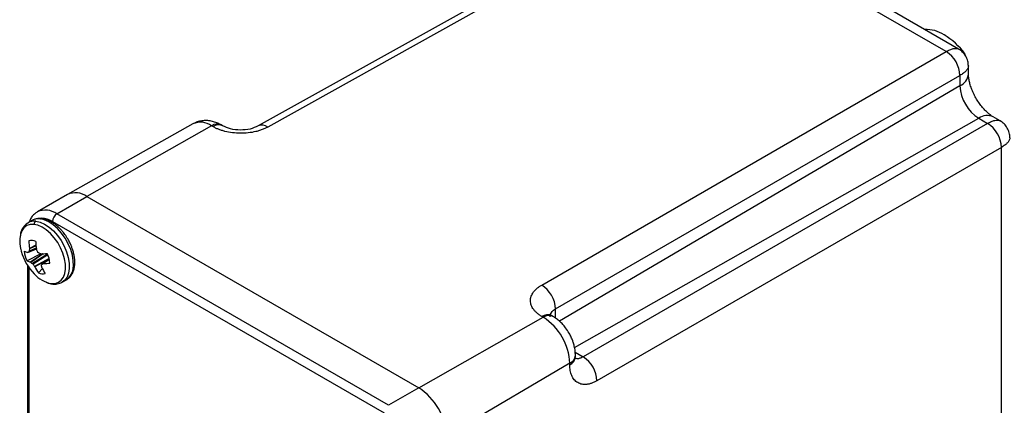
# Model space of a CAD drawing. Header units: inches. Extents: x 0 to 22, y 0 to 17.
# Tile 15 of 17: x 17.3 to 20.4, y 13.4 to 14.6. Entities that reach past the tile are written whole.
import ezdxf

# ---------------------------------------------------------------- set-up
doc = ezdxf.new("R2010")
doc.units = ezdxf.units.IN
doc.header["$LTSCALE"] = 2
doc.header["$MEASUREMENT"] = 0

msp = doc.modelspace()

# ---------------------------------------------------------------- linework, layer by layer
for p, q in [((19.3327, 15.0025), (18.0168, 14.2691)), ((19.3635, 14.9992), (18.0476, 14.2658)), ((20.2161, 14.5069), (19.3635, 14.9992)), ((20.256, 14.515), (19.4164, 14.9997)), ((20.2094, 14.5607), (20.2108, 14.5615)), ((20.2108, 14.5615), (20.2116, 14.5594)), ((18.923, 13.7604), (20.2161, 14.5069)), ((20.2738, 14.4987), (20.2762, 14.5)), ((20.2762, 14.5), (20.2762, 14.4957)), ((20.2873, 14.4354), (20.2873, 14.4609)), ((18.9672, 13.6839), (20.2603, 14.4304)), ((20.2603, 14.4304), (20.2603, 14.3974)), ((20.2603, 14.3974), (18.9795, 13.645)), ((19.028, 13.5609), (20.3201, 14.2938)), ((20.3201, 14.2938), (20.3487, 14.2773)), ((20.3886, 14.2854), (20.3666, 14.2981)), ((17.8077, 14.2757), (17.4071, 14.0502)), ((17.8674, 14.2696), (17.4692, 14.0437)), ((17.8716, 14.2671), (17.8674, 14.2696)), ((17.9025, 14.27), (17.8982, 14.2724)), ((20.3487, 14.2773), (19.0556, 13.5308)), ((20.3929, 14.2008), (19.0998, 13.4543)), ((20.3929, 12.7058), (20.3929, 14.2008)), ((17.4067, 14.0499), (17.3106, 13.9944)), ((17.3731, 13.9882), (17.4692, 14.0437)), ((17.4692, 14.0437), (18.5299, 13.4314)), ((18.4337, 13.3759), (17.3731, 13.9882)), ((17.294, 13.967), (17.2807, 13.9593)), ((17.3589, 13.9637), (18.4196, 13.3514)), ((17.2917, 13.9027), (17.2837, 13.9019)), ((17.3061, 13.8876), (17.2853, 13.8771)), ((17.3063, 13.8863), (17.2853, 13.8758)), ((17.3213, 13.8604), (17.2775, 13.8381)), ((17.2802, 13.8646), (17.3074, 13.8767)), ((17.3074, 13.8767), (17.2803, 13.8647)), ((17.3073, 13.8773), (17.2839, 13.8669)), ((17.3072, 13.8785), (17.2846, 13.8685)), ((17.3278, 13.8606), (17.2889, 13.8334)), ((17.3292, 13.8606), (17.2897, 13.8329)), ((17.3429, 13.8593), (17.2952, 13.829)), ((17.3439, 13.857), (17.2969, 13.8272)), ((17.2788, 13.824), (17.2788, 12.8113)), ((17.3481, 13.8457), (17.3018, 13.8202)), ((17.3485, 13.8443), (17.3025, 13.819)), ((17.3487, 13.8437), (17.3247, 13.826)), ((17.3487, 13.8437), (17.3248, 13.8261)), ((17.3489, 13.843), (17.3296, 13.829)), ((17.349, 13.8426), (17.3306, 13.8293)), ((17.2847, 12.8147), (17.2847, 13.8153)), ((17.3142, 13.7994), (17.3269, 13.8133)), ((17.3902, 13.7696), (17.4035, 13.7773)), ((18.9589, 13.6601), (18.9546, 13.6626)), ((18.9672, 13.6547), (18.9672, 13.6839)), ((18.5299, 13.4314), (18.928, 13.6573)), ((18.928, 13.6573), (18.9238, 13.6597)), ((18.9496, 13.6592), (18.9496, 13.6609)), ((19.0302, 13.5454), (19.0556, 13.5308)), ((19.0129, 13.5102), (18.6183, 13.2783)), ((19.0129, 13.5053), (19.0129, 13.5102)), ((19.0309, 13.5306), (19.0309, 13.5355)), ((18.5299, 13.4314), (18.4337, 13.3759))]:
    msp.add_line(p, q)
at = {"flags": 128}
for points in [[(17.2993, 13.9544), (17.2873, 13.9541), (17.2767, 13.9505), (17.2678, 13.9438), (17.2609, 13.9343), (17.2563, 13.9222), (17.2541, 13.908), (17.2545, 13.8921), (17.2567, 13.8778)], [(17.3556, 13.7652), (17.3676, 13.7656), (17.3782, 13.7692), (17.3871, 13.7759), (17.394, 13.7854), (17.3986, 13.7975), (17.4007, 13.8117), (17.4004, 13.8275), (17.3976, 13.8444), (17.3924, 13.8619), (17.385, 13.8793), (17.3756, 13.896), (17.3646, 13.9115), (17.3524, 13.9253), (17.3392, 13.9368), (17.3257, 13.9456), (17.3122, 13.9516), (17.2993, 13.9544)], [(17.3058, 13.9642), (17.3195, 13.9612), (17.3337, 13.9549), (17.3479, 13.9456), (17.3618, 13.9334), (17.3747, 13.919), (17.3863, 13.9026), (17.3962, 13.885), (17.404, 13.8667), (17.4094, 13.8483), (17.4124, 13.8304), (17.4127, 13.8137), (17.4104, 13.7988), (17.4056, 13.786), (17.3984, 13.776), (17.3902, 13.7696)], [(17.403, 13.777), (17.4116, 13.7836), (17.4188, 13.7937), (17.4237, 13.8064), (17.426, 13.8214), (17.4256, 13.8381), (17.4227, 13.8559), (17.4172, 13.8743), (17.4094, 13.8926), (17.3995, 13.9103), (17.3879, 13.9266), (17.375, 13.9411), (17.3612, 13.9532), (17.3469, 13.9626), (17.3327, 13.9688), (17.3191, 13.9718)], [(17.2567, 13.8778), (17.2573, 13.8752), (17.2589, 13.8688)], [(17.3902, 13.7696), (17.389, 13.769), (17.3843, 13.7669)]]:
    msp.add_lwpolyline(points, dxfattribs=at)
for centre, radius, start, end in [((20.1511, 14.4691), 0.1086, 57.5258, 91.8767), ((20.0874, 14.3595), 0.2353, 36.6482, 58.7737), ((20.1658, 14.4268), 0.0946, 2.1593, 57.8407), ((20.2406, 14.44), 0.0469, 294.8764, 354.5003), ((20.3902, 14.4033), 0.13, 182.6055, 237.3945), ((20.3471, 14.2554), 0.0469, 65.6346, 125.104), ((17.8323, 14.2222), 0.0589, 53.5203, 114.6963), ((17.8853, 14.2441), 0.0312, 65.5257, 125.1133), ((17.8895, 14.2417), 0.0311, 65.1935, 125.1418), ((18.0293, 14.2406), 0.0311, 53.9618, 113.9634), ((20.2984, 14.1972), 0.0946, 2.1593, 57.8407), ((17.4326, 13.9927), 0.0628, 54.3411, 114.3485), ((17.3365, 13.9373), 0.0627, 54.3121, 114.6865), ((17.3896, 13.9623), 0.0307, 122.6055, 177.3945), ((17.3006, 13.9241), 0.0405, 82.5969, 119.4233), ((17.3139, 13.9317), 0.0405, 82.5969, 119.4233), ((17.3242, 13.9092), 0.0646, 57.5401, 90.0317), ((17.2918, 13.874), 0.0291, 62.447, 106.3096), ((17.4864, 13.9025), 0.2027, 180.1597, 187.2112), ((17.5406, 13.9094), 0.2355, 182.3338, 188.4359), ((17.4225, 13.9147), 0.1699, 195.6811, 224.3135), ((17.2947, 13.9283), 0.0654, 246.3833, 256.6983), ((17.3539, 13.8773), 0.0858, 185.9887, 207.1406), ((17.3215, 14.2199), 0.3594, 269.959, 273.2687), ((17.2656, 13.8219), 0.0858, 5.9887, 27.1406), ((17.3045, 13.8869), 0.0557, 241.0181, 253.8201), ((17.3209, 14.079), 0.2499, 272.2084, 276.9103), ((17.3732, 13.8604), 0.0968, 221.6861, 259.507), ((17.4412, 13.888), 0.1549, 206.4594, 214.898), ((17.3276, 13.8252), 0.0291, 242.447, 286.3096), ((17.476, 13.8882), 0.167, 205.2861, 212.9588), ((18.8726, 13.6803), 0.0946, 2.1593, 57.8407), ((18.9417, 13.6342), 0.0312, 65.5257, 125.1133), ((18.946, 13.6318), 0.0312, 65.4768, 125.1175), ((18.8294, 13.5023), 0.1838, 2.4763, 57.5237), ((18.9998, 13.5385), 0.0312, 294.874, 354.5287), ((18.9998, 13.5336), 0.0312, 294.8788, 354.4725), ((19.0052, 13.4507), 0.0946, 2.1593, 57.8407), ((18.4272, 13.2701), 0.1913, 2.4764, 57.5236)]:
    msp.add_arc(centre, radius, start, end)
for points, knots in [([(20.2161, 14.5069), (20.2202, 14.5091), (20.2283, 14.5134), (20.2393, 14.5168), (20.2473, 14.5175), (20.2527, 14.5166), (20.255, 14.5155), (20.2561, 14.515)], [0, 0, 0, 0, 0.236958, 0.47784, 0.732975, 0.866091, 1, 1, 1, 1]), ([(20.2873, 14.4609), (20.2869, 14.4663), (20.2861, 14.4772), (20.2795, 14.4925), (20.2695, 14.5058), (20.2605, 14.512), (20.256, 14.515)], [0, 0, 0, 0, 0.24565, 0.499978, 0.754317, 1, 1, 1, 1]), ([(20.2873, 14.461), (20.2869, 14.4584), (20.2862, 14.4535), (20.2804, 14.4455), (20.272, 14.4377), (20.2642, 14.4328), (20.2603, 14.4304)], [0, 0, 0, 0, 0.266778, 0.522014, 0.762959, 1, 1, 1, 1]), ([(20.3666, 14.2981), (20.3652, 14.2989), (20.3615, 14.3012), (20.3541, 14.3066), (20.3446, 14.3149), (20.3346, 14.3254), (20.3247, 14.3377), (20.3153, 14.3515), (20.3068, 14.3663), (20.2997, 14.3816), (20.2941, 14.3966), (20.2902, 14.4107), (20.288, 14.4232), (20.2873, 14.4311), (20.2873, 14.4347), (20.2873, 14.4354)], [0, 0, 0, 0, 0.043333, 0.122957, 0.204429, 0.288285, 0.374201, 0.461625, 0.549898, 0.638308, 0.725953, 0.812222, 0.89666, 0.979109, 1, 1, 1, 1]), ([(17.8981, 14.2722), (17.8958, 14.2736), (17.8892, 14.2776), (17.8773, 14.2821), (17.8628, 14.2857), (17.8477, 14.2868), (17.8326, 14.2853), (17.819, 14.2815), (17.8111, 14.2775), (17.8077, 14.2757)], [0, 0, 0, 0, 0.085461, 0.242651, 0.401146, 0.559914, 0.719195, 0.879861, 1, 1, 1, 1]), ([(18.0476, 14.2658), (18.046, 14.2649), (18.0427, 14.2632), (18.0376, 14.2607), (18.0322, 14.2585), (18.0267, 14.2564), (18.0209, 14.2545), (18.015, 14.2527), (18.0032, 14.2497), (17.9848, 14.2465), (17.9594, 14.2453), (17.9341, 14.2469), (17.9141, 14.2507), (17.8995, 14.2548), (17.8895, 14.2584), (17.8801, 14.2625), (17.8744, 14.2656), (17.8716, 14.2671)], [0, 0, 0, 0, 0.034565, 0.068886, 0.103062, 0.137192, 0.171377, 0.205717, 0.240308, 0.370117, 0.500035, 0.629842, 0.759757, 0.820065, 0.879851, 0.939651, 1, 1, 1, 1]), ([(18.0168, 14.2691), (18.0084, 14.2654), (17.9916, 14.258), (17.9595, 14.255), (17.9274, 14.2585), (17.9108, 14.2662), (17.9025, 14.27)], [0, 0, 0, 0, 0.249982, 0.500013, 0.750042, 1, 1, 1, 1]), ([(20.3487, 14.2773), (20.3528, 14.2794), (20.3609, 14.2837), (20.3719, 14.2872), (20.3798, 14.2879), (20.3853, 14.287), (20.3876, 14.2859), (20.3887, 14.2853)], [0, 0, 0, 0, 0.236958, 0.4778402, 0.7329746, 0.8660908, 1, 1, 1, 1]), ([(20.4199, 14.2313), (20.4195, 14.2366), (20.4187, 14.2475), (20.4121, 14.2628), (20.4021, 14.2762), (20.3931, 14.2824), (20.3886, 14.2854)], [0, 0, 0, 0, 0.24565, 0.499978, 0.754317, 1, 1, 1, 1]), ([(20.4198, 14.2313), (20.4195, 14.2288), (20.4188, 14.2238), (20.413, 14.2159), (20.4046, 14.2081), (20.3968, 14.2032), (20.3929, 14.2008)], [0, 0, 0, 0, 0.266778, 0.522014, 0.762959, 1, 1, 1, 1]), ([(17.3104, 13.9939), (17.309, 13.9932), (17.3036, 13.9905), (17.2962, 13.9831), (17.2887, 13.9729), (17.2856, 13.965), (17.2842, 13.9613)], [0, 0, 0, 0, 0.116571, 0.423494, 0.730191, 1, 1, 1, 1]), ([(17.2818, 13.9599), (17.2771, 13.9565), (17.2666, 13.949), (17.2575, 13.9335), (17.2563, 13.9203), (17.2559, 13.9155)], [0, 0, 0, 0, 0.349765, 0.76541, 1, 1, 1, 1]), ([(17.3244, 13.9729), (17.3213, 13.9731), (17.3145, 13.9736), (17.3046, 13.9719), (17.2984, 13.969), (17.2953, 13.9676)], [0, 0, 0, 0, 0.306604, 0.662384, 1, 1, 1, 1]), ([(17.3058, 13.9642), (17.3043, 13.9633), (17.3029, 13.962), (17.3006, 13.9585), (17.2998, 13.9565), (17.2993, 13.9544)], [0, 0, 0, 0, 0.5, 0.5, 1, 1, 1, 1]), ([(17.3191, 13.9718), (17.3204, 13.9724), (17.3222, 13.9732), (17.324, 13.973), (17.3244, 13.973)], [0, 0, 0, 0, 0.756494, 1, 1, 1, 1]), ([(17.4088, 13.9068), (17.4055, 13.912), (17.401, 13.9194), (17.3933, 13.9294), (17.3864, 13.9375), (17.3778, 13.9462), (17.3684, 13.9541), (17.3583, 13.9611), (17.3477, 13.9668), (17.3369, 13.9708), (17.329, 13.9728), (17.3249, 13.9729), (17.3244, 13.9729)], [0, 0, 0, 0, 0.149165, 0.2098387, 0.3097966, 0.4124114, 0.5213959, 0.6339366, 0.7490596, 0.865966, 0.9838184, 1, 1, 1, 1]), ([(17.4028, 13.7773), (17.4046, 13.7782), (17.4097, 13.7809), (17.4166, 13.7879), (17.4231, 13.7977), (17.4275, 13.8092), (17.43, 13.8219), (17.4306, 13.8353), (17.4295, 13.849), (17.4269, 13.8624), (17.4235, 13.8742), (17.4195, 13.8849), (17.4149, 13.8955), (17.4109, 13.9028), (17.4088, 13.9068)], [0, 0, 0, 0, 0.051087, 0.144335, 0.239371, 0.336285, 0.433552, 0.529413, 0.622168, 0.709558, 0.792133, 0.852107, 0.918579, 1, 1, 1, 1]), ([(17.2839, 13.8669), (17.2833, 13.8665), (17.282, 13.8658), (17.2809, 13.865), (17.2803, 13.8647)], [0, 0, 0, 0, 0.5, 1, 1, 1, 1]), ([(17.2846, 13.8685), (17.2846, 13.8681), (17.2845, 13.8678), (17.2844, 13.8676), (17.2843, 13.8673), (17.2842, 13.8671), (17.2841, 13.867), (17.284, 13.867), (17.2839, 13.8669), (17.2839, 13.8669)], [0, 0, 0, 0, 0.00002970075, 0.00002970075, 0.00002970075, 0.00005940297, 0.00005940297, 0.00005940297, 0.00006914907, 0.00006914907, 0.00006914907, 0.00006914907]), ([(17.2853, 13.8758), (17.2851, 13.8746), (17.2849, 13.8721), (17.2847, 13.8697), (17.2846, 13.8685)], [0, 0, 0, 0, 0.5, 1, 1, 1, 1]), ([(17.3118, 13.8658), (17.3111, 13.8671), (17.3099, 13.8696), (17.3087, 13.8722), (17.3081, 13.8735)], [0, 0, 0, 0, 0.5, 1, 1, 1, 1]), ([(17.3135, 13.864), (17.3132, 13.8641), (17.3129, 13.8643), (17.3127, 13.8646), (17.3124, 13.8648), (17.3122, 13.8651), (17.312, 13.8655), (17.3119, 13.8656), (17.3118, 13.8657), (17.3118, 13.8658)], [0, 0, 0, 0, 0.00002970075, 0.00002970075, 0.00002970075, 0.00005940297, 0.00005940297, 0.00005940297, 0.00006914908, 0.00006914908, 0.00006914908, 0.00006914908]), ([(17.3202, 13.8608), (17.319, 13.8613), (17.3168, 13.8623), (17.3146, 13.8634), (17.3135, 13.864)], [0, 0, 0, 0, 0.5, 1, 1, 1, 1]), ([(17.2897, 13.8329), (17.2906, 13.8323), (17.2924, 13.8309), (17.2942, 13.8297), (17.2952, 13.829)], [0, 0, 0, 0, 0.5, 1, 1, 1, 1]), ([(17.2952, 13.829), (17.2954, 13.8288), (17.2957, 13.8286), (17.2959, 13.8284), (17.2962, 13.8281), (17.2964, 13.8278), (17.2967, 13.8275), (17.2967, 13.8274), (17.2968, 13.8273), (17.2969, 13.8272)], [0, 0, 0, 0, 0.00002970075, 0.00002970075, 0.00002970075, 0.00005940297, 0.00005940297, 0.00005940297, 0.00006914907, 0.00006914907, 0.00006914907, 0.00006914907]), ([(17.2969, 13.8272), (17.2977, 13.826), (17.2993, 13.8236), (17.301, 13.8213), (17.3018, 13.8202)], [0, 0, 0, 0, 0.5, 1, 1, 1, 1]), ([(17.324, 13.8245), (17.324, 13.8248), (17.3241, 13.8251), (17.3242, 13.8253), (17.3242, 13.8256), (17.3244, 13.8258), (17.3246, 13.826), (17.3246, 13.826), (17.3247, 13.8261), (17.3248, 13.8261)], [0, 0, 0, 0, 0.00002970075, 0.00002970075, 0.00002970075, 0.00005940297, 0.00005940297, 0.00005940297, 0.00006914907, 0.00006914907, 0.00006914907, 0.00006914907]), ([(17.3246, 13.8179), (17.3245, 13.819), (17.3243, 13.8212), (17.3241, 13.8234), (17.324, 13.8245)], [0, 0, 0, 0, 0.5, 1, 1, 1, 1]), ([(17.3248, 13.8261), (17.3256, 13.8266), (17.3271, 13.8275), (17.3288, 13.8285), (17.3296, 13.829)], [0, 0, 0, 0, 0.5, 1, 1, 1, 1]), ([(17.3387, 13.7695), (17.3416, 13.7682), (17.3488, 13.765), (17.3558, 13.7641), (17.36, 13.7635)], [0, 0, 0, 0, 0.4041607, 1, 1, 1, 1]), ([(17.36, 13.7636), (17.3593, 13.7637), (17.3577, 13.7639), (17.3563, 13.7647), (17.3556, 13.7652)], [0, 0, 0, 0, 0.483283, 1, 1, 1, 1]), ([(17.36, 13.7635), (17.365, 13.7634), (17.3757, 13.7631), (17.3844, 13.767), (17.3891, 13.769)], [0, 0, 0, 0, 0.460758, 1, 1, 1, 1]), ([(18.9238, 13.6597), (18.9222, 13.6606), (18.9191, 13.6625), (18.9148, 13.6655), (18.9107, 13.6685), (18.9069, 13.6717), (18.9035, 13.675), (18.9003, 13.6784), (18.8949, 13.6851), (18.8889, 13.6956), (18.8863, 13.7102), (18.8887, 13.7247), (18.895, 13.7361), (18.902, 13.7445), (18.9081, 13.7502), (18.915, 13.7556), (18.9203, 13.7588), (18.923, 13.7604)], [0, 0, 0, 0, 0.034564, 0.068884, 0.103058, 0.137187, 0.171371, 0.205709, 0.2403, 0.370106, 0.500022, 0.629831, 0.759748, 0.820058, 0.879846, 0.939649, 1, 1, 1, 1]), ([(19.0106, 13.6069), (19.007, 13.6125), (19.0021, 13.6205), (18.9935, 13.6311), (18.9858, 13.6396), (18.9757, 13.6487), (18.9667, 13.6556), (18.9607, 13.6589), (18.9588, 13.6599)], [0, 0, 0, 0, 0.2610249, 0.3654492, 0.5388009, 0.7181033, 0.9108379, 1, 1, 1, 1]), ([(19.0307, 13.5355), (19.0306, 13.5404), (19.0304, 13.5502), (19.0277, 13.5642), (19.0242, 13.5768), (19.0199, 13.5884), (19.0154, 13.5982), (19.0119, 13.6045), (19.0106, 13.6069)], [0, 0, 0, 0, 0.200466, 0.403794, 0.575417, 0.719517, 0.893298, 1, 1, 1, 1]), ([(19.0998, 13.4543), (19.0982, 13.4534), (19.0951, 13.4516), (19.0904, 13.4494), (19.0858, 13.4474), (19.0812, 13.4458), (19.0766, 13.4445), (19.0721, 13.4435), (19.0637, 13.4422), (19.0517, 13.4424), (19.0379, 13.4476), (19.0266, 13.4572), (19.0199, 13.4685), (19.0162, 13.4789), (19.0143, 13.4871), (19.0131, 13.4958), (19.013, 13.5021), (19.0129, 13.5053)], [0, 0, 0, 0, 0.034565, 0.068886, 0.103062, 0.137192, 0.171377, 0.205717, 0.240308, 0.370117, 0.500035, 0.629842, 0.759757, 0.820065, 0.879851, 0.939651, 1, 1, 1, 1]), ([(19.0556, 13.5308), (19.0521, 13.5291), (19.0453, 13.5257), (19.0371, 13.5243), (19.033, 13.5253), (19.0315, 13.5256)], [0, 0, 0, 0, 0.407079, 0.792074, 1, 1, 1, 1])]:
    msp.add_open_spline(points, degree=3, knots=knots)
for points in [[(17.2803, 13.8647), (17.2801, 13.8646), (17.2799, 13.8646), (17.2796, 13.8646)], [(17.2853, 13.8771), (17.2853, 13.8766), (17.2853, 13.8762), (17.2853, 13.8758)], [(17.3081, 13.8735), (17.3079, 13.874), (17.3077, 13.8744), (17.3077, 13.8749)], [(17.3213, 13.8605), (17.3209, 13.8605), (17.3205, 13.8606), (17.3202, 13.8608)], [(17.2889, 13.8334), (17.2892, 13.8333), (17.2894, 13.8331), (17.2897, 13.8329)], [(17.3018, 13.8202), (17.3021, 13.8198), (17.3023, 13.8194), (17.3025, 13.819)], [(17.3296, 13.829), (17.3299, 13.8292), (17.3302, 13.8292), (17.3306, 13.8293)], [(17.3249, 13.8168), (17.3248, 13.8172), (17.3247, 13.8176), (17.3246, 13.8179)], [(18.9504, 13.6659), (18.9527, 13.6727), (18.9586, 13.679), (18.9672, 13.6839)]]:
    msp.add_open_spline(points, degree=3)

doc.saveas('drawing.dxf')
